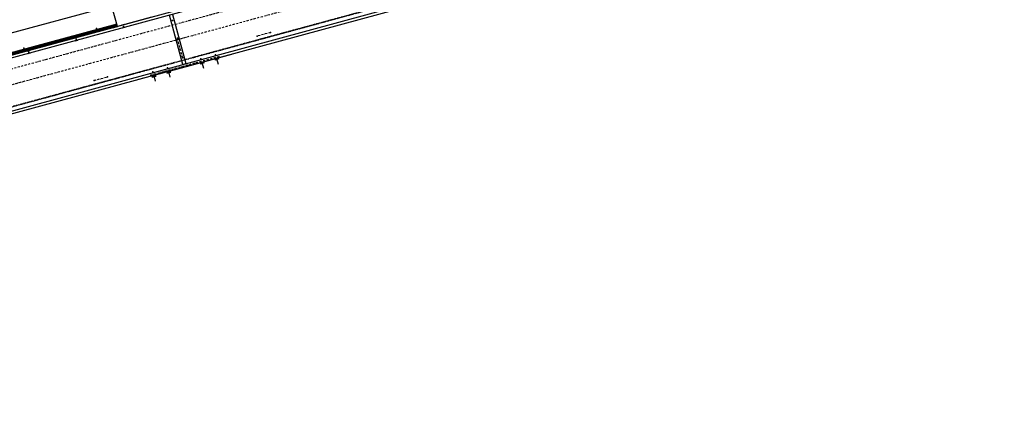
# Model space of a CAD drawing. Header units: millimetres. Extents: x 5305 to 84145, y 9066 to 76599.
# Tile 52 of 158: x 17351 to 22380, y 54324 to 56389. Entities that reach past the tile are written whole.
import ezdxf

# ---------------------------------------------------------------- set-up
doc = ezdxf.new("R2010")
doc.units = ezdxf.units.MM
doc.linetypes.add('STRICHPUNKT2', pattern=[18.5, 10, -4, 0.5, -4])
for name, color, linetype in [('01', 1, 'Continuous'), ('Kante-Höft', 7, 'Continuous'), ('Mitte-Höft', 1, 'Continuous')]:
    doc.layers.add(name, color=color, linetype=linetype)

# ---------------------------------------------------------------- blocks, each defined once
blk = doc.blocks.new('Stahlbau VA')
at = {"layer": 'Kante-Höft'}
for p, q in [((-17132.4, 23753.2), (-28032.2, 20791.7)), ((-17128.7, 23739.6), (-28028.6, 20778.2)), ((-17128.7, 23739.6), (-28028.6, 20778.2)), ((-17060, 23486.8), (-27959.9, 20525.4)), ((-17060, 23486.8), (-27959.9, 20525.4)), ((-17056.3, 23473.3), (-27956.2, 20511.9)), ((-21617.8, 22647.4), (-23592.8, 22110.8)), ((-21585.9, 22543.2), (-21612.1, 22639.7)), ((-21412.2, 22590.3), (-21585.9, 22543.2)), ((-21250.8, 22349.2), (-21319, 22600.1)), ((-21304.5, 22604.1), (-21236.4, 22353.2)), ((-21589.1, 22554.7), (-23567.3, 22017.2)), ((-21589.1, 22554.7), (-23567.3, 22017.2)), ((-21587.9, 22550.3), (-23566.1, 22012.8)), ((-21586.8, 22546.5), (-23565.1, 22009.1)), ((-21586.2, 22544), (-23564.4, 22006.5)), ((-21585.9, 22543.2), (-23564.2, 22005.7)), ((-21585.9, 22543.2), (-23564.2, 22005.7)), ((-21610, 22536.6), (-21585.9, 22543.2)), ((-21564.7, 22548.9), (-21549.2, 22553.1)), ((-21564.7, 22548.9), (-21549.2, 22553.1)), ((-21564.7, 22548.9), (-21549.2, 22553.1)), ((-21564.7, 22548.9), (-21549.2, 22553.1)), ((-21564.7, 22548.9), (-21549.2, 22553.1)), ((-21564.7, 22548.9), (-21549.2, 22553.1)), ((-21550.7, 22552.7), (-21563.2, 22549.3)), ((-21550.7, 22552.7), (-21563.2, 22549.3)), ((-21550.7, 22552.7), (-21563.2, 22549.3)), ((-21550.7, 22552.7), (-21563.2, 22549.3)), ((-21550.7, 22552.7), (-21563.2, 22549.3)), ((-21550.7, 22552.7), (-21563.2, 22549.3)), ((-21563.2, 22549.3), (-21563.2, 22549.3)), ((-21563.2, 22549.3), (-21563.2, 22549.3)), ((-21563.2, 22549.3), (-21563.2, 22549.3)), ((-21563.2, 22549.3), (-21563.2, 22549.3)), ((-21563.2, 22549.3), (-21563.2, 22549.3)), ((-21563.2, 22549.3), (-21563.2, 22549.3)), ((-21559.6, 22535.8), (-21547, 22539.2)), ((-21557, 22551), (-21557, 22551)), ((-21557, 22551), (-21557, 22551)), ((-21557, 22551), (-21557, 22551)), ((-21557, 22551), (-21557, 22551)), ((-21557, 22551), (-21557, 22551)), ((-21557, 22551), (-21557, 22551)), ((-21549.2, 22553.1), (-21549.2, 22553.1)), ((-21549.2, 22553.1), (-21549.2, 22553.1)), ((-21549.2, 22553.1), (-21549.2, 22553.1)), ((-21549.2, 22553.1), (-21549.2, 22553.1)), ((-21549.2, 22553.1), (-21549.2, 22553.1)), ((-21549.2, 22553.1), (-21549.2, 22553.1)), ((-21805.9, 22483.4), (-21790.5, 22487.6)), ((-21805.9, 22483.4), (-21790.5, 22487.6)), ((-21805.9, 22483.4), (-21790.5, 22487.6)), ((-21805.9, 22483.4), (-21790.5, 22487.6)), ((-21805.9, 22483.4), (-21790.5, 22487.6)), ((-21805.9, 22483.4), (-21790.5, 22487.6)), ((-21791.9, 22487.2), (-21804.5, 22483.8)), ((-21791.9, 22487.2), (-21804.5, 22483.8)), ((-21791.9, 22487.2), (-21804.5, 22483.8)), ((-21791.9, 22487.2), (-21804.5, 22483.8)), ((-21791.9, 22487.2), (-21804.5, 22483.8)), ((-21791.9, 22487.2), (-21804.5, 22483.8)), ((-21804.5, 22483.8), (-21804.5, 22483.8)), ((-21804.5, 22483.8), (-21804.5, 22483.8)), ((-21798.2, 22485.5), (-21798.2, 22485.5)), ((-21798.2, 22485.5), (-21798.2, 22485.5)), ((-21798.2, 22485.5), (-21798.2, 22485.5)), ((-21798.2, 22485.5), (-21798.2, 22485.5)), ((-21798.2, 22485.5), (-21798.2, 22485.5)), ((-21790.5, 22487.6), (-21790.5, 22487.6)), ((-21790.5, 22487.6), (-21790.5, 22487.6)), ((-21790.5, 22487.6), (-21790.5, 22487.6)), ((-21790.5, 22487.6), (-21790.5, 22487.6)), ((-21790.5, 22487.6), (-21790.5, 22487.6)), ((-21790.5, 22487.6), (-21790.5, 22487.6)), ((-21800.8, 22470.3), (-21788.3, 22473.7)), ((-22047.2, 22417.8), (-22031.8, 22422)), ((-22047.2, 22417.8), (-22031.8, 22422)), ((-22047.2, 22417.8), (-22031.8, 22422)), ((-22047.2, 22417.8), (-22031.8, 22422)), ((-22047.2, 22417.8), (-22031.8, 22422)), ((-22047.2, 22417.8), (-22031.8, 22422)), ((-22033.2, 22421.6), (-22045.7, 22418.2)), ((-22033.2, 22421.6), (-22045.7, 22418.2)), ((-22033.2, 22421.6), (-22045.7, 22418.2)), ((-22033.2, 22421.6), (-22045.7, 22418.2)), ((-22033.2, 22421.6), (-22045.7, 22418.2)), ((-22033.2, 22421.6), (-22045.7, 22418.2)), ((-22045.7, 22418.2), (-22045.7, 22418.2)), ((-22045.7, 22418.2), (-22045.7, 22418.2)), ((-22042.1, 22404.7), (-22029.5, 22408.1)), ((-22039.5, 22419.9), (-22039.5, 22419.9)), ((-22039.5, 22419.9), (-22039.5, 22419.9)), ((-22039.5, 22419.9), (-22039.5, 22419.9)), ((-22039.5, 22419.9), (-22039.5, 22419.9)), ((-22039.5, 22419.9), (-22039.5, 22419.9)), ((-22031.8, 22422), (-22031.8, 22422)), ((-22031.8, 22422), (-22031.8, 22422)), ((-22031.8, 22422), (-22031.8, 22422)), ((-22031.8, 22422), (-22031.8, 22422)), ((-22031.8, 22422), (-22031.8, 22422)), ((-22031.8, 22422), (-22031.8, 22422)), ((-21314.7, 22316.3), (-21000.8, 22401.6)), ((-21089.9, 22377.4), (-21068.7, 22383.2)), ((-21067.8, 22378.2), (-21088.2, 22372.7)), ((-21067.8, 22378.2), (-21088.2, 22372.7)), ((-21067.5, 22377.3), (-21088, 22371.7)), ((-21067.5, 22377.3), (-21088, 22371.7)), ((-21079.3, 22380.3), (-21071.5, 22351.3)), ((-21068.7, 22383.2), (-21068.7, 22383.2)), ((-21000.8, 22401.6), (-21000.8, 22401.6)), ((-21250.8, 22349.2), (-21236.4, 22353.2)), ((-21165, 22357), (-21143.8, 22362.8)), ((-21142.8, 22357.8), (-21163.3, 22352.3)), ((-21142.8, 22357.8), (-21163.3, 22352.3)), ((-21142.6, 22356.9), (-21163, 22351.3)), ((-21142.6, 22356.9), (-21163, 22351.3)), ((-21154.4, 22359.9), (-21146.5, 22330.9)), ((-21143.8, 22362.8), (-21143.8, 22362.8)), ((-21348.9, 22307), (-21478.5, 22271.8)), ((-21410.6, 22290.3), (-21389.4, 22296)), ((-21409, 22285.5), (-21388.5, 22291.1)), ((-21409, 22285.5), (-21388.5, 22291.1)), ((-21408.7, 22284.6), (-21388.2, 22290.1)), ((-21408.7, 22284.6), (-21388.2, 22290.1)), ((-21400, 22293.1), (-21392.2, 22264.2)), ((-21389.4, 22296), (-21389.4, 22296)), ((-21314.7, 22316.3), (-21348.9, 22307)), ((-21348.9, 22307), (-21348.9, 22307)), ((-21335.6, 22310.6), (-21314.4, 22316.4)), ((-21333.9, 22305.9), (-21313.4, 22311.5)), ((-21333.9, 22305.9), (-21313.4, 22311.5)), ((-21333.6, 22305), (-21313.2, 22310.5)), ((-21333.6, 22305), (-21313.2, 22310.5)), ((-21325, 22313.5), (-21317.1, 22284.6)), ((-21314.7, 22316.3), (-21314.7, 22316.3)), ((-21314.4, 22316.4), (-21314.4, 22316.4)), ((-21478.5, 22271.8), (-21478.5, 22271.8))]:
    blk.add_line(p, q, dxfattribs=at)
for p in [(-21691.8, 22532.5), (-21691.8, 22532.5), (-21691.8, 22532.5), (-21691.8, 22532.5), (-21554.9, 22543.3), (-21554.9, 22543.3), (-21554.9, 22543.3), (-21554.9, 22543.3), (-21554.9, 22543.3), (-21554.9, 22543.3), (-21303.9, 22573.1), (-21303.9, 22573.1), (-21303.9, 22573.1), (-21303.9, 22573.1), (-21303.9, 22573.1), (-21303.9, 22573.1), (-21303.9, 22573.1), (-21303.9, 22573.1), (-21796.1, 22477.7), (-21796.1, 22477.7), (-21796.1, 22477.7), (-21796.1, 22477.7), (-21796.1, 22477.7), (-21796.1, 22477.7), (-21279.5, 22483.4), (-21279.5, 22483.4), (-21278.2, 22478.6), (-21278.2, 22478.6), (-20872, 22493.6), (-20872, 22493.6), (-20803.7, 22512.1), (-20803.7, 22512.1), (-22063.3, 22431.5), (-22063.3, 22431.5), (-22063.3, 22431.5), (-22063.3, 22431.5), (-22037.4, 22412.2), (-22037.4, 22412.2), (-22037.4, 22412.2), (-22037.4, 22412.2), (-22037.4, 22412.2), (-22037.4, 22412.2), (-21252, 22382.1), (-21198.1, 22384.7), (-21159.4, 22378.2), (-21156.6, 22396), (-21084.3, 22398.6), (-21067, 22388.8), (-21341.3, 22345.8), (-21330, 22331.9), (-21299.9, 22357), (-21636.2, 22286), (-21636.2, 22286), (-21415, 22294.3), (-21405, 22311.5), (-21704.5, 22267.4), (-21704.5, 22267.4)]:
    blk.add_point(p, dxfattribs=at)
at = {"layer": 'Mitte-Höft', "linetype": 'STRICHPUNKT2'}
for p, q in [((-27994.2, 20651.8), (-17094.3, 23613.2)), ((-27994.2, 20651.8), (-17094.3, 23613.2)), ((-23575.7, 21933.6), (-19020.8, 23171.2)), ((-23575.7, 21933.6), (-19020.8, 23171.2)), ((-23575.7, 21933.6), (-19020.8, 23171.2)), ((-23408.9, 21784), (-19130.5, 22946.4)), ((-19089, 22957.7), (-23367.4, 21795.3)), ((-19130.5, 22946.4), (-21198.1, 22384.7)), ((-21156.6, 22396), (-19089, 22957.7)), ((-21557, 22551), (-21557, 22551)), ((-21557, 22551), (-21557, 22551)), ((-21557, 22551), (-21557, 22551)), ((-21557, 22551), (-21557, 22551)), ((-21557, 22551), (-21557, 22551)), ((-21557, 22551), (-21557, 22551)), ((-21557, 22551), (-21557, 22551)), ((-21557, 22551), (-21557, 22551)), ((-21557, 22551), (-21557, 22551)), ((-21557, 22551), (-21557, 22551)), ((-21557, 22551), (-21557, 22551)), ((-21557, 22551), (-21557, 22551)), ((-21798.2, 22485.5), (-21798.2, 22485.5)), ((-21798.2, 22485.5), (-21798.2, 22485.5)), ((-21798.2, 22485.5), (-21798.2, 22485.5)), ((-21798.2, 22485.5), (-21798.2, 22485.5)), ((-21798.2, 22485.5), (-21798.2, 22485.5)), ((-21798.2, 22485.5), (-21798.2, 22485.5)), ((-21798.2, 22485.5), (-21798.2, 22485.5)), ((-21798.2, 22485.5), (-21798.2, 22485.5)), ((-21798.2, 22485.5), (-21798.2, 22485.5)), ((-21798.2, 22485.5), (-21798.2, 22485.5)), ((-21252, 22382.1), (-21278.2, 22478.6)), ((-20803.7, 22512.1), (-20872, 22493.6)), ((-20803.7, 22512.1), (-20872, 22493.6)), ((-22039.5, 22419.9), (-22039.5, 22419.9)), ((-22039.5, 22419.9), (-22039.5, 22419.9)), ((-22039.5, 22419.9), (-22039.5, 22419.9)), ((-22039.5, 22419.9), (-22039.5, 22419.9)), ((-22039.5, 22419.9), (-22039.5, 22419.9)), ((-22039.5, 22419.9), (-22039.5, 22419.9)), ((-22039.5, 22419.9), (-22039.5, 22419.9)), ((-22039.5, 22419.9), (-22039.5, 22419.9)), ((-22039.5, 22419.9), (-22039.5, 22419.9)), ((-22039.5, 22419.9), (-22039.5, 22419.9)), ((-21067, 22388.8), (-21415, 22294.3)), ((-21079.3, 22380.3), (-21077.9, 22375)), ((-21341.3, 22345.8), (-23408.9, 21784)), ((-23367.4, 21795.3), (-21299.9, 22357)), ((-21154.4, 22359.9), (-21152.9, 22354.6)), ((-21704.5, 22267.4), (-21636.2, 22286)), ((-21704.5, 22267.4), (-21636.2, 22286)), ((-21400, 22293.1), (-21398.6, 22287.8)), ((-21325, 22313.5), (-21323.5, 22308.2))]:
    blk.add_line(p, q, dxfattribs=at)

msp = doc.modelspace()

# ---------------------------------------------------------------- block references
at = {"layer": '01'}
msp.add_blockref('Stahlbau VA', (39436, 33811.6), dxfattribs=at)

doc.saveas('drawing.dxf')
